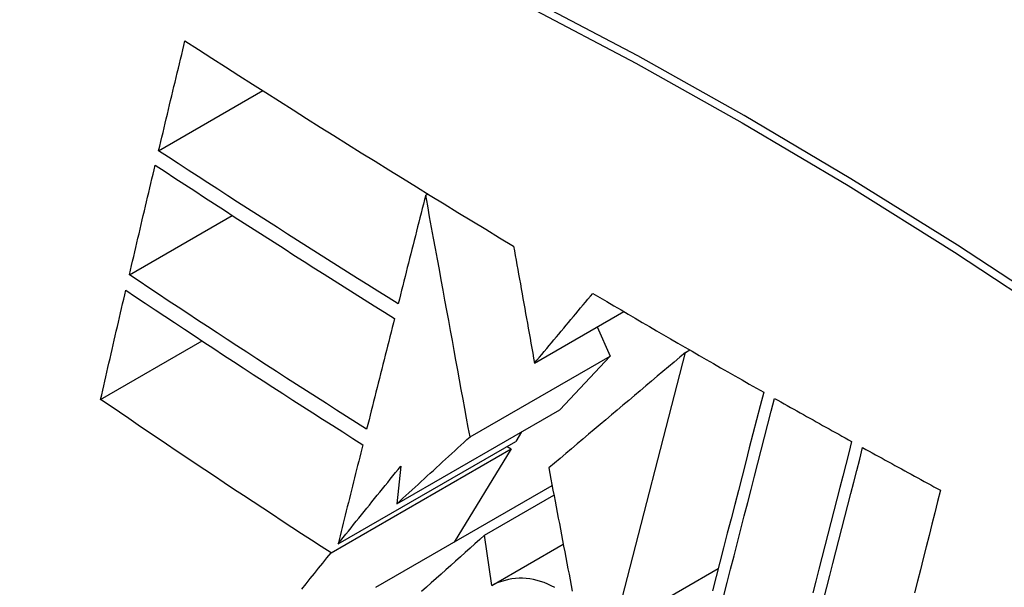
# Model space of a CAD drawing. Header units: inches. Extents: x 20 to 448, y 48 to 213.
# Tile 134 of 235: x 407.282 to 407.509, y 175.648 to 175.779. Entities that reach past the tile are written whole.
import ezdxf

# ---------------------------------------------------------------- set-up
doc = ezdxf.new("R2010")
doc.units = ezdxf.units.IN
doc.header["$MEASUREMENT"] = 0
doc.layers.add('Visible Edges(ANSI)', color=7, linetype='Continuous', lineweight=25)
doc.layers.add('Visible Tangent Edges(ANSI)', color=7, linetype='Continuous', lineweight=25)

msp = doc.modelspace()

# ---------------------------------------------------------------- linework, layer by layer
at = {"layer": 'Visible Edges(ANSI)'}
for p, q in [((407.3144, 175.74829), (407.3384, 175.76215)), ((407.37594, 175.73809), (407.37641, 175.73836)), ((407.30766, 175.7197), (407.33138, 175.7334)), ((407.40103, 175.69935), (407.42158, 175.71122)), ((407.41546, 175.70768), (407.41842, 175.70098)), ((407.30104, 175.69098), (407.32441, 175.70447)), ((407.41939, 175.63816), (407.43581, 175.70179)), ((407.43581, 175.70179), (407.4368, 175.70237)), ((407.38616, 175.68235), (407.41842, 175.70098)), ((407.41842, 175.70098), (407.40685, 175.68857)), ((407.3693, 175.66689), (407.40685, 175.68857)), ((407.39801, 175.68347), (407.39668, 175.68129)), ((407.35574, 175.65765), (407.39668, 175.68129)), ((407.35413, 175.65564), (407.39567, 175.67962)), ((407.39567, 175.67962), (407.38254, 175.65809)), ((407.39473, 175.68016), (407.39567, 175.67962)), ((407.37021, 175.67559), (407.3693, 175.66689)), ((407.36448, 175.64766), (407.40507, 175.6711)), ((407.38953, 175.6597), (407.40548, 175.66891)), ((407.39116, 175.64806), (407.38953, 175.6597)), ((407.39116, 175.64806), (407.40764, 175.65758)), ((407.41939, 175.63816), (407.44336, 175.652))]:
    msp.add_line(p, q, dxfattribs=at)
at = {"layer": 'Visible Edges(ANSI)', "flags": 128}
for points in [[(407.3144, 175.74829), (407.31465, 175.74935), (407.3149, 175.7504), (407.31515, 175.75146), (407.31541, 175.75251), (407.31566, 175.75357), (407.31591, 175.75463), (407.31616, 175.75568), (407.31641, 175.75674), (407.31667, 175.7578), (407.31692, 175.75885), (407.31717, 175.75991), (407.31743, 175.76097), (407.31768, 175.76202), (407.31793, 175.76308), (407.31819, 175.76414), (407.31844, 175.76519), (407.31869, 175.76625), (407.31895, 175.76731), (407.3192, 175.76836), (407.31946, 175.76942), (407.31971, 175.77047), (407.31996, 175.77153), (407.32022, 175.77258), (407.32047, 175.77364)], [(407.32047, 175.77364), (407.32357, 175.77164), (407.32667, 175.76965), (407.32978, 175.76765), (407.33289, 175.76566), (407.336, 175.76368), (407.33912, 175.76169), (407.34225, 175.7597), (407.34538, 175.75772), (407.34851, 175.75574), (407.35165, 175.75376), (407.3548, 175.75179), (407.35795, 175.74981), (407.3611, 175.74784), (407.36427, 175.74587), (407.36743, 175.7439), (407.37061, 175.74194), (407.37379, 175.73997), (407.37698, 175.73801), (407.38017, 175.73605), (407.38337, 175.7341), (407.38657, 175.73215), (407.38977, 175.7302), (407.39298, 175.72826), (407.39619, 175.72632)], [(407.3696, 175.71301), (407.36726, 175.71446), (407.36492, 175.71592), (407.36259, 175.71738), (407.36026, 175.71884), (407.35794, 175.7203), (407.35562, 175.72176), (407.3533, 175.72323), (407.35098, 175.72469), (407.34867, 175.72616), (407.34637, 175.72763), (407.34406, 175.7291), (407.34176, 175.73057), (407.33947, 175.73204), (407.33717, 175.73351), (407.33488, 175.73498), (407.3326, 175.73646), (407.33031, 175.73793), (407.32803, 175.73941), (407.32575, 175.74089), (407.32348, 175.74237), (407.3212, 175.74385), (407.31893, 175.74533), (407.31667, 175.74681), (407.3144, 175.74829)], [(407.30766, 175.7197), (407.30791, 175.72076), (407.30815, 175.72181), (407.3084, 175.72286), (407.30865, 175.72391), (407.30889, 175.72497), (407.30914, 175.72602), (407.30939, 175.72707), (407.30963, 175.72813), (407.30988, 175.72918), (407.31013, 175.73023), (407.31038, 175.73129), (407.31062, 175.73234), (407.31087, 175.7334), (407.31112, 175.73445), (407.31137, 175.7355), (407.31162, 175.73656), (407.31187, 175.73761), (407.31212, 175.73866), (407.31237, 175.73972), (407.31261, 175.74077), (407.31286, 175.74182), (407.31311, 175.74288), (407.31336, 175.74393), (407.31361, 175.74498)], [(407.31361, 175.74498), (407.31588, 175.74349), (407.31816, 175.742), (407.32043, 175.74051), (407.32271, 175.73903), (407.32499, 175.73754), (407.32727, 175.73606), (407.32955, 175.73458), (407.33184, 175.7331), (407.33412, 175.73162), (407.33641, 175.73015), (407.3387, 175.72867), (407.341, 175.7272), (407.34329, 175.72573), (407.34559, 175.72426), (407.3479, 175.7228), (407.3502, 175.72133), (407.35251, 175.71987), (407.35482, 175.7184), (407.35713, 175.71694), (407.35945, 175.71548), (407.36177, 175.71403), (407.3641, 175.71257), (407.36643, 175.71112), (407.36876, 175.70966)], [(407.37594, 175.73809), (407.37567, 175.73705), (407.37541, 175.736), (407.37514, 175.73496), (407.37488, 175.73391), (407.37462, 175.73287), (407.37435, 175.73183), (407.37409, 175.73078), (407.37382, 175.72973), (407.37356, 175.72869), (407.3733, 175.72764), (407.37303, 175.7266), (407.37277, 175.72555), (407.3725, 175.72451), (407.37224, 175.72346), (407.37197, 175.72241), (407.37171, 175.72137), (407.37145, 175.72032), (407.37118, 175.71928), (407.37092, 175.71823), (407.37066, 175.71718), (407.37039, 175.71614), (407.37013, 175.71509), (407.36987, 175.71405), (407.3696, 175.71301)], [(407.38616, 175.68235), (407.38576, 175.68452), (407.38536, 175.68669), (407.38496, 175.68888), (407.38456, 175.69107), (407.38415, 175.69329), (407.38375, 175.69551), (407.38333, 175.69775), (407.38292, 175.7), (407.38251, 175.70227), (407.38209, 175.70455), (407.38167, 175.70684), (407.38124, 175.70915), (407.38082, 175.71148), (407.38039, 175.71382), (407.37996, 175.71617), (407.37952, 175.71854), (407.37909, 175.72093), (407.37864, 175.72333), (407.3782, 175.72575), (407.37775, 175.72818), (407.3773, 175.73063), (407.37685, 175.7331), (407.3764, 175.73559), (407.37594, 175.73809)], [(407.39619, 175.72632), (407.39638, 175.72525), (407.39658, 175.72418), (407.39677, 175.7231), (407.39696, 175.72201), (407.39716, 175.72092), (407.39736, 175.71981), (407.39756, 175.71871), (407.39776, 175.71759), (407.39796, 175.71647), (407.39816, 175.71535), (407.39836, 175.71422), (407.39856, 175.71308), (407.39877, 175.71195), (407.39897, 175.71081), (407.39918, 175.70966), (407.39938, 175.70852), (407.39959, 175.70737), (407.39979, 175.70623), (407.4, 175.70508), (407.4002, 175.70393), (407.40041, 175.70279), (407.40062, 175.70164), (407.40082, 175.7005), (407.40103, 175.69935)], [(407.36234, 175.68412), (407.36002, 175.68558), (407.3577, 175.68705), (407.35538, 175.68852), (407.35307, 175.69), (407.35076, 175.69147), (407.34846, 175.69295), (407.34616, 175.69442), (407.34386, 175.6959), (407.34157, 175.69738), (407.33928, 175.69886), (407.337, 175.70035), (407.33472, 175.70183), (407.33244, 175.70331), (407.33017, 175.7048), (407.3279, 175.70629), (407.32564, 175.70777), (407.32338, 175.70926), (407.32112, 175.71075), (407.31887, 175.71224), (407.31662, 175.71373), (407.31438, 175.71523), (407.31213, 175.71672), (407.3099, 175.71821), (407.30766, 175.7197)], [(407.30104, 175.69098), (407.30128, 175.69203), (407.30152, 175.69308), (407.30176, 175.69412), (407.302, 175.69517), (407.30224, 175.69622), (407.30248, 175.69727), (407.30272, 175.69832), (407.30296, 175.69937), (407.3032, 175.70042), (407.30344, 175.70147), (407.30368, 175.70252), (407.30392, 175.70357), (407.30417, 175.70462), (407.30441, 175.70567), (407.30465, 175.70672), (407.30489, 175.70777), (407.30514, 175.70882), (407.30538, 175.70987), (407.30562, 175.71092), (407.30586, 175.71197), (407.30611, 175.71302), (407.30635, 175.71407), (407.30659, 175.71512), (407.30684, 175.71617)], [(407.30684, 175.71617), (407.30908, 175.71466), (407.31133, 175.71316), (407.31357, 175.71166), (407.31582, 175.71016), (407.31808, 175.70867), (407.32033, 175.70717), (407.32259, 175.70568), (407.32484, 175.70419), (407.32711, 175.7027), (407.32937, 175.70121), (407.33164, 175.69972), (407.33391, 175.69823), (407.33618, 175.69675), (407.33846, 175.69527), (407.34074, 175.69379), (407.34303, 175.69231), (407.34532, 175.69083), (407.34761, 175.68936), (407.3499, 175.68788), (407.3522, 175.68641), (407.35451, 175.68494), (407.35682, 175.68347), (407.35913, 175.682), (407.36145, 175.68054)], [(407.40103, 175.69935), (407.40158, 175.70002), (407.40214, 175.70069), (407.4027, 175.70136), (407.40326, 175.70203), (407.40382, 175.7027), (407.40438, 175.70337), (407.40494, 175.70404), (407.4055, 175.70471), (407.40606, 175.70538), (407.40662, 175.70605), (407.40718, 175.70672), (407.40774, 175.70739), (407.4083, 175.70806), (407.40886, 175.70873), (407.40941, 175.7094), (407.40997, 175.71007), (407.41053, 175.71074), (407.41109, 175.71141), (407.41165, 175.71208), (407.41221, 175.71275), (407.41277, 175.71342), (407.41333, 175.71409), (407.41389, 175.71476), (407.41445, 175.71542)], [(407.41445, 175.71542), (407.41607, 175.71446), (407.4177, 175.71351), (407.41933, 175.71255), (407.42095, 175.71159), (407.42258, 175.71064), (407.42421, 175.70968), (407.42585, 175.70873), (407.42748, 175.70778), (407.42912, 175.70682), (407.43075, 175.70587), (407.43239, 175.70492), (407.43403, 175.70397), (407.43567, 175.70302), (407.43732, 175.70207), (407.43896, 175.70113), (407.44061, 175.70018), (407.44225, 175.69923), (407.4439, 175.69829), (407.44555, 175.69735), (407.44721, 175.6964), (407.44886, 175.69546), (407.45051, 175.69452), (407.45217, 175.69358), (407.45383, 175.69264)], [(407.36876, 175.70966), (407.36849, 175.7086), (407.36822, 175.70754), (407.36796, 175.70647), (407.36769, 175.70541), (407.36742, 175.70435), (407.36715, 175.70328), (407.36689, 175.70222), (407.36662, 175.70115), (407.36635, 175.70009), (407.36608, 175.69902), (407.36582, 175.69796), (407.36555, 175.69689), (407.36528, 175.69583), (407.36501, 175.69476), (407.36475, 175.6937), (407.36448, 175.69263), (407.36421, 175.69157), (407.36394, 175.6905), (407.36368, 175.68944), (407.36341, 175.68837), (407.36314, 175.68731), (407.36288, 175.68624), (407.36261, 175.68518), (407.36234, 175.68412)], [(407.43581, 175.70179), (407.43451, 175.7007), (407.43321, 175.6996), (407.43191, 175.69851), (407.4306, 175.6974), (407.4293, 175.6963), (407.42798, 175.69519), (407.42667, 175.69408), (407.42536, 175.69297), (407.42404, 175.69186), (407.42272, 175.69075), (407.4214, 175.68963), (407.42008, 175.68852), (407.41876, 175.6874), (407.41744, 175.68629), (407.41612, 175.68517), (407.4148, 175.68406), (407.41348, 175.68294), (407.41216, 175.68183), (407.41085, 175.68071), (407.40953, 175.6796), (407.40822, 175.67849), (407.40691, 175.67738), (407.4056, 175.67627), (407.40429, 175.67517)], [(407.45383, 175.69264), (407.45301, 175.68946), (407.45218, 175.68626), (407.45135, 175.68304), (407.45052, 175.6798), (407.44968, 175.67655), (407.44884, 175.67329), (407.448, 175.67001), (407.44715, 175.66672), (407.4463, 175.66342), (407.44545, 175.66011), (407.4446, 175.6568), (407.44375, 175.65349), (407.44289, 175.65017), (407.44204, 175.64684)], [(407.35413, 175.65564), (407.35187, 175.6571), (407.34961, 175.65856), (407.34736, 175.66002), (407.34511, 175.66148), (407.34286, 175.66294), (407.34062, 175.66441), (407.33838, 175.66588), (407.33615, 175.66735), (407.33392, 175.66882), (407.33169, 175.6703), (407.32947, 175.67177), (407.32725, 175.67325), (407.32504, 175.67472), (407.32283, 175.6762), (407.32063, 175.67768), (407.31844, 175.67916), (407.31624, 175.68064), (407.31406, 175.68212), (407.31187, 175.68359), (407.3097, 175.68507), (407.30753, 175.68655), (407.30536, 175.68803), (407.3032, 175.6895), (407.30104, 175.69098)], [(407.44462, 175.64574), (407.44541, 175.64881), (407.4462, 175.65188), (407.44699, 175.65494), (407.44778, 175.65801), (407.44857, 175.66107), (407.44935, 175.66413), (407.45014, 175.66718), (407.45092, 175.67022), (407.4517, 175.67325), (407.45248, 175.67628), (407.45326, 175.6793), (407.45403, 175.6823), (407.4548, 175.68529), (407.45556, 175.68826), (407.45633, 175.69122)], [(407.45633, 175.69122), (407.45706, 175.69081), (407.4578, 175.69039), (407.45854, 175.68998), (407.45928, 175.68956), (407.46002, 175.68914), (407.46076, 175.68873), (407.4615, 175.68831), (407.46224, 175.6879), (407.46298, 175.68748), (407.46372, 175.68707), (407.46446, 175.68665), (407.4652, 175.68624), (407.46594, 175.68582), (407.46668, 175.68541), (407.46742, 175.68499), (407.46816, 175.68458), (407.4689, 175.68417), (407.46964, 175.68375), (407.47038, 175.68334), (407.47113, 175.68293), (407.47187, 175.68251), (407.47261, 175.6821), (407.47335, 175.68169), (407.4741, 175.68128)], [(407.3693, 175.66689), (407.36999, 175.66754), (407.37069, 175.66818), (407.37139, 175.66882), (407.37209, 175.66946), (407.3728, 175.67011), (407.3735, 175.67075), (407.3742, 175.6714), (407.3749, 175.67204), (407.3756, 175.67268), (407.37631, 175.67333), (407.37701, 175.67397), (407.37771, 175.67462), (407.37842, 175.67526), (407.37912, 175.67591), (407.37982, 175.67655), (407.38053, 175.6772), (407.38123, 175.67784), (407.38194, 175.67849), (407.38264, 175.67913), (407.38334, 175.67978), (407.38405, 175.68042), (407.38475, 175.68107), (407.38546, 175.68171), (407.38616, 175.68235)], [(407.4741, 175.68128), (407.47342, 175.67864), (407.47274, 175.67598), (407.47206, 175.67332), (407.47138, 175.67066), (407.47069, 175.66798), (407.47001, 175.6653), (407.46932, 175.66261), (407.46863, 175.65992), (407.46794, 175.65722), (407.46725, 175.65452), (407.46656, 175.65181), (407.46587, 175.64911), (407.46518, 175.6464)], [(407.36145, 175.68054), (407.36121, 175.67959), (407.36097, 175.67863), (407.36073, 175.67768), (407.3605, 175.67673), (407.36026, 175.67578), (407.36002, 175.67482), (407.35978, 175.67387), (407.35954, 175.67292), (407.35931, 175.67196), (407.35907, 175.67101), (407.35883, 175.67005), (407.35859, 175.6691), (407.35835, 175.66815), (407.35812, 175.66719), (407.35788, 175.66624), (407.35764, 175.66528), (407.3574, 175.66433), (407.35717, 175.66337), (407.35693, 175.66242), (407.35669, 175.66147), (407.35645, 175.66051), (407.35622, 175.65956), (407.35598, 175.65861), (407.35574, 175.65765)], [(407.46772, 175.64501), (407.46841, 175.64771), (407.4691, 175.65042), (407.46979, 175.65312), (407.47048, 175.65582), (407.47116, 175.65852), (407.47185, 175.66121), (407.47254, 175.6639), (407.47322, 175.66658), (407.47391, 175.66926), (407.47459, 175.67193), (407.47527, 175.67459), (407.47595, 175.67724), (407.47662, 175.67988)], [(407.47662, 175.67988), (407.47737, 175.67946), (407.47811, 175.67905), (407.47886, 175.67864), (407.4796, 175.67823), (407.48035, 175.67782), (407.4811, 175.67741), (407.48184, 175.677), (407.48259, 175.67658), (407.48334, 175.67617), (407.48409, 175.67576), (407.48483, 175.67535), (407.48558, 175.67494), (407.48633, 175.67453), (407.48708, 175.67412), (407.48783, 175.67371), (407.48858, 175.6733), (407.48932, 175.67289), (407.49007, 175.67248), (407.49082, 175.67207), (407.49157, 175.67167), (407.49232, 175.67126), (407.49307, 175.67085), (407.49382, 175.67044), (407.49457, 175.67003)], [(407.35574, 175.65765), (407.35634, 175.6584), (407.35694, 175.65915), (407.35754, 175.65989), (407.35814, 175.66064), (407.35874, 175.66139), (407.35934, 175.66213), (407.35995, 175.66288), (407.36055, 175.66363), (407.36115, 175.66438), (407.36175, 175.66512), (407.36236, 175.66587), (407.36296, 175.66662), (407.36356, 175.66737), (407.36417, 175.66812), (407.36477, 175.66887), (407.36537, 175.66961), (407.36598, 175.67036), (407.36658, 175.67111), (407.36719, 175.67186), (407.36779, 175.67261), (407.3684, 175.67335), (407.369, 175.6741), (407.3696, 175.67485), (407.37021, 175.67559)], [(407.40429, 175.67517), (407.40454, 175.6739), (407.40478, 175.67262), (407.40502, 175.67135), (407.40526, 175.67007), (407.40551, 175.66878), (407.40575, 175.6675), (407.406, 175.66621), (407.40624, 175.66492), (407.40649, 175.66363), (407.40674, 175.66234), (407.40698, 175.66104), (407.40723, 175.65975), (407.40748, 175.65845), (407.40773, 175.65715), (407.40797, 175.65586), (407.40822, 175.65456), (407.40847, 175.65326), (407.40872, 175.65196), (407.40897, 175.65066), (407.40922, 175.64937), (407.40946, 175.64807), (407.40971, 175.64677)], [(407.49457, 175.67003), (407.49391, 175.66743), (407.49325, 175.66483), (407.49259, 175.66222), (407.49193, 175.65959), (407.49126, 175.65697), (407.4906, 175.65434), (407.48993, 175.6517), (407.48926, 175.64905), (407.48859, 175.64641)], [(407.38953, 175.6597), (407.38841, 175.6587), (407.3873, 175.65771), (407.38618, 175.65671), (407.38507, 175.65571), (407.38395, 175.6547), (407.38283, 175.6537), (407.38171, 175.6527), (407.38059, 175.6517), (407.37947, 175.65069), (407.37835, 175.64969), (407.37724, 175.64868), (407.37612, 175.64768), (407.375, 175.64667)], [(407.34742, 175.64726), (407.34838, 175.64846), (407.34934, 175.64966), (407.35029, 175.65086), (407.35125, 175.65205), (407.35221, 175.65325), (407.35317, 175.65445), (407.35413, 175.65564)], [(407.40568, 175.64762), (407.40487, 175.64804), (407.40406, 175.64842), (407.40325, 175.64875), (407.40242, 175.64903), (407.4016, 175.64927), (407.40077, 175.64946), (407.39994, 175.6496), (407.39911, 175.64969), (407.39828, 175.64974), (407.39746, 175.64974), (407.39664, 175.64969), (407.39583, 175.64959), (407.39502, 175.64945), (407.39423, 175.64926), (407.39344, 175.64903), (407.39267, 175.64875), (407.39191, 175.64843), (407.39116, 175.64806)]]:
    msp.add_lwpolyline(points, dxfattribs=at)
at = {"layer": 'Visible Edges(ANSI)'}
msp.add_ellipse((407.51084, 174.77803), major_axis=(-0.64961, 1.12515), ratio=0.57735, start_param=5.161526, end_param=5.834048, dxfattribs=at)
at = {"layer": 'Visible Tangent Edges(ANSI)', "flags": 128}
for points in [[(407.52306, 175.71038), (407.49849, 175.72652), (407.47392, 175.74186), (407.44937, 175.75642), (407.42482, 175.77018), (407.40028, 175.78314), (407.37578, 175.79531), (407.35134, 175.80665), (407.32699, 175.81717), (407.30275, 175.82684), (407.27863, 175.83567), (407.25465, 175.84364), (407.23082, 175.85076), (407.20716, 175.85702), (407.1837, 175.8624), (407.16044, 175.86691)], [(407.16063, 175.86429), (407.18381, 175.85988), (407.20721, 175.85459), (407.2308, 175.84844), (407.25457, 175.84142), (407.2785, 175.83354), (407.30256, 175.82481), (407.32674, 175.81522), (407.35104, 175.80478), (407.37542, 175.79351), (407.39987, 175.78141), (407.42435, 175.76849), (407.44884, 175.75477), (407.47333, 175.74025), (407.49783, 175.72492), (407.52233, 175.70879)]]:
    msp.add_lwpolyline(points, dxfattribs=at)

doc.saveas('drawing.dxf')
